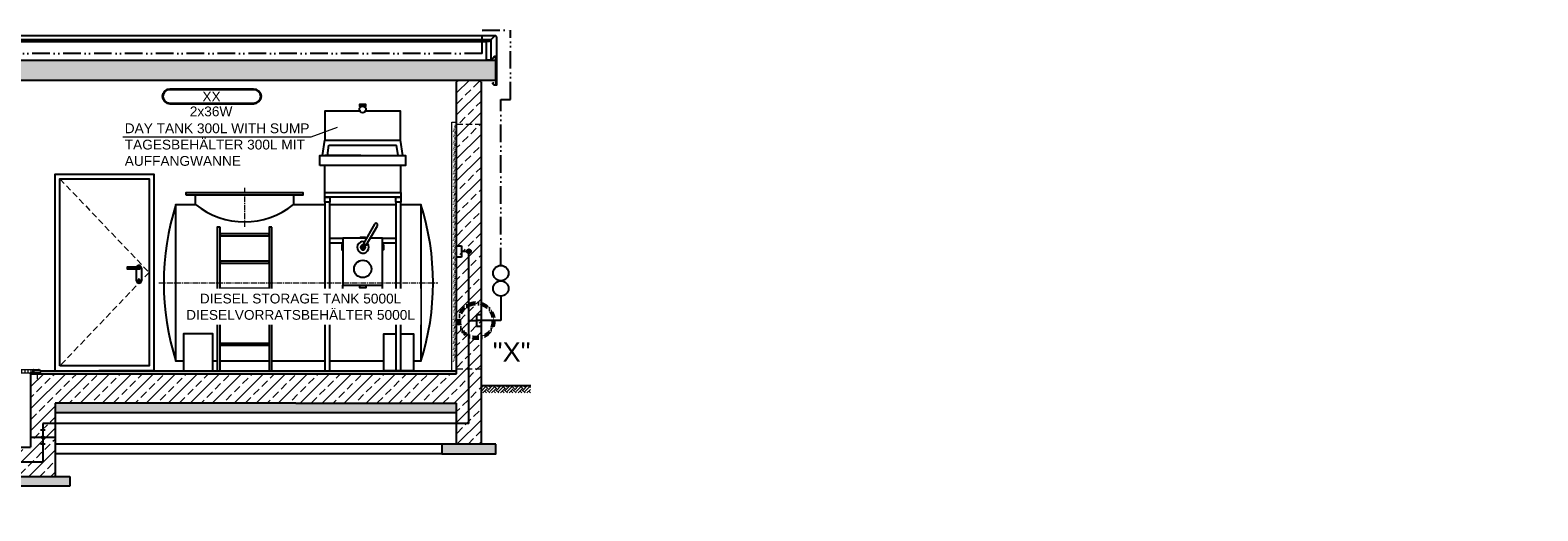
# Model space of a CAD drawing. Header units: millimetres. Extents: x -34778 to 7823654, y -4566 to 50989.
# Tile 12 of 29: x -18847 to -3453, y 23622 to 28535. Entities that reach past the tile are written whole.
import ezdxf

# ---------------------------------------------------------------- set-up
doc = ezdxf.new("R2010")
doc.units = ezdxf.units.MM
for name, pattern in [('ACAD_ISO12W100', [21, 12, -3, 0, -3, 0, -3]), ('DASHDOT', [25.4, 12.7, -6.35, 0, -6.35]), ('HIDDEN', [9.525, 6.35, -3.175]), ('JIS_02_0.7', [1.35, 0.75, -0.6]), ('MITTE2', [28.575, 19.05, -3.175, 3.175, -3.175])]:
    doc.linetypes.add(name, pattern=pattern)
for name, color, linetype, lineweight in [('Beleuchtung', 5, 'ACAD_ISO12W100', 35), ('Trennstelle', 36, 'Continuous', 35), ('verz. Bandstahl 30x3_5mm im Beton', 5, 'GRENZE1', 35), ('verz. Rundstahl 8mm', 6, 'ACAD_ISO12W100', 35)]:
    doc.layers.add(name, color=color, linetype=linetype, lineweight=lineweight)
doc.layers.add('Beschriftung', color=7, linetype='Continuous')
doc.layers.add('Lagertank', color=253, linetype='Continuous')
doc.styles.add('LBB3.5M1000', font='isocp.shx', dxfattribs={"height": 3.5})
doc.linetypes.add('GRENZE1', pattern='A,6.35,-2.54,[133,ltypeshp.shx,S=2.54,R=0,X=-2.54,Y=0],-2.54,25.4', length=36.83)
pattern_1 = [(45, (-32393.07, 49280.86), (-112.2532, 112.2532), []), (45, (-32280.81, 49280.86), (-112.2532, 112.2532), [79.375, -39.6875])]

msp = doc.modelspace()

# ---------------------------------------------------------------- hatches: boundary and pattern name
at = {"lineweight": 5}
h = msp.add_hatch(dxfattribs=at)
h.set_pattern_fill('ANSI33', color=256, scale=25)
h.set_pattern_definition([(45, (-23318.07, 27874.83), (-112.2532, 112.2532), []), (45, (-23205.81, 27874.83), (-112.2532, 112.2532), [79.375, -39.6875])])
h.paths.add_polyline_path([(-24073.068, 28024.569), (-24073.068, 27524.344), (-23673.068, 27524.344), (-23673.068, 28024.569), (-14093.068, 28024.569), (-14093.068, 28225.307), (-32543.068, 28225.307), (-32543.068, 28024.569), (-28213.068, 28024.569), (-28213.068, 27524.344), (-27813.068, 27524.344), (-27813.068, 28024.569)])
h = msp.add_hatch(dxfattribs=at)
h.set_pattern_fill('ANSI33', color=256, scale=25)
h.set_pattern_definition(pattern_1)
h.paths.add_polyline_path([(-18713.068, 24469.702), (-18713.068, 24473.222), (-18718.068, 24473.222), (-18718.068, 24469.702)], flags=17)
edge = h.paths.add_edge_path()
edge.add_line((-18593.068, 24373.569), (-18707.715, 24373.569))
edge.add_arc((-18718.068, 24373.569), 10.353, -180, 0, ccw=False)
edge.add_line((-18728.42, 24373.569), (-18843.068, 24373.569))
edge.add_line((-18843.068, 24373.569), (-18843.068, 24273.569))
edge.add_line((-18843.068, 24273.569), (-18851.068, 24273.569))
edge.add_line((-18851.068, 24273.569), (-19485.068, 24273.569))
edge.add_line((-19485.068, 24273.569), (-19493.068, 24273.569))
edge.add_line((-19493.068, 24273.569), (-19493.068, 28004.569))
edge.add_line((-19493.068, 28004.569), (-19513.068, 28024.569))
edge.add_line((-19513.068, 28024.569), (-19723.068, 28024.569))
edge.add_line((-19723.068, 28024.569), (-19743.068, 28004.569))
edge.add_line((-19743.068, 28004.569), (-19743.068, 23621.569))
edge.add_line((-19743.068, 23621.569), (-19628.42, 23621.569))
edge.add_arc((-19618.068, 23621.569), 10.353, 0, 180, ccw=False)
edge.add_line((-19607.715, 23621.569), (-19493.068, 23621.569))
edge.add_line((-19493.068, 23621.569), (-19493.068, 23973.569))
edge.add_line((-19493.068, 23973.569), (-18593.068, 23973.569))
edge.add_line((-18593.068, 23973.569), (-18593.068, 24373.569))
h.paths.add_polyline_path([(-18718.068, 24302.075), (-18718.068, 24298.555), (-18713.068, 24298.555), (-18693.068, 24302.075)], flags=16)
h.paths.add_polyline_path([(-19618.068, 23693.063), (-19618.068, 23696.583), (-19623.068, 23696.583), (-19643.068, 23693.063)], flags=16)
h = msp.add_hatch(dxfattribs=at)
h.set_pattern_fill('ANSI31', color=256, angle=90)
h.set_pattern_definition([(135, (-32393.0677, 48758.3294), (-2.24506403, -2.24506403), [])])
h.paths.add_polyline_path([(-18843.068, 25028.569), (-18743.068, 25028.569), (-18743.068, 25033.569), (-18843.068, 25033.569)])
h = msp.add_hatch(dxfattribs=at)
h.set_pattern_fill('NET3', color=256, scale=0.5)
h.set_pattern_definition([(0, (-32393.0677, 48758.3294), (0, 1.5875), []), (60, (-32393.0677, 48758.3294), (-1.37481533, 0.79375), []), (120, (-32393.0677, 48758.3294), (-1.37481533, -0.79375), [])])
h.paths.add_polyline_path([(-18743.068, 25028.569), (-18843.068, 25028.569), (-18843.068, 25023.569), (-18743.068, 25023.569)])
h = msp.add_hatch(color=256)
h.dxf.hatch_style = 1
h.paths.add_polyline_path([(-18813.068, 25038.569), (-18818.068, 25033.569), (-18813.068, 25033.569)])
h.paths.add_polyline_path([(-18808.068, 25038.569), (-18808.068, 25033.569), (-18803.068, 25033.569)])
h = msp.add_hatch(dxfattribs=at)
h.set_pattern_fill('ANSI31', color=256)
h.set_pattern_definition([(45, (-32393.0677, 48758.3294), (-2.24506403, 2.24506403), [])])
h.paths.add_polyline_path([(-18813.068, 25033.569), (-18808.068, 25033.569), (-18808.068, 25063.569), (-18813.068, 25063.569)])
h = msp.add_hatch(dxfattribs=at)
h.set_pattern_fill('ANSI36', color=256, scale=5)
h.set_pattern_definition([(45, (-32393.068, 48758.33), (8.41899, 30.86963), [39.6875, -7.9375, 0, -7.9375])])
h.paths.add_polyline_path([(-14493.068, 25053.569), (-18738.068, 25053.569, -0.131652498), (-18743.068, 25054.909), (-18755.747, 25062.229, 0.131652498), (-18760.747, 25063.569), (-18808.068, 25063.569), (-18808.068, 25038.569), (-18803.068, 25033.569), (-18743.068, 25033.569), (-18743.068, 25028.569), (-18743.068, 25023.569), (-14493.068, 25023.569)])
h = msp.add_hatch(dxfattribs=at)
h.set_pattern_fill('EARTH', color=256, scale=10, angle=45)
h.set_pattern_definition([(45, (-31650.06, 48979.884), (7e-15, 89.80256), [63.5, -63.5]), (45, (-31666.9, 48996.72), (7e-15, 89.80256), [63.5, -63.5]), (45, (-31683.74, 49013.56), (7e-15, 89.80256), [63.5, -63.5]), (135, (-31683.74, 49024.785), (-89.80256, 7e-15), [63.5, -63.5]), (135, (-31666.9, 49041.62), (-89.80256, 7e-15), [63.5, -63.5]), (135, (-31650.06, 49058.46), (-89.80256, 7e-15), [63.5, -63.5])])
h.paths.add_polyline_path([(-14243.068, 24903.569), (-13738.8, 24903.569), (-13738.8, 24826.226), (-14243.068, 24826.226)])
h = msp.add_hatch(dxfattribs=at)
h.set_pattern_fill('ANSI33', color=256, scale=25)
h.set_pattern_definition([(45, (-34853.07, 40517.07), (-112.2532, 112.2532), []), (45, (-34740.81, 40517.07), (-112.2532, 112.2532), [79.375, -39.6875])])
h.paths.add_polyline_path([(-18728.42, 24373.569, 1), (-18707.715, 24373.569, 1)])
at = {"layer": 'Beschriftung', "lineweight": 18}
h = msp.add_hatch(dxfattribs=at)
h.set_pattern_fill('ANSI31', color=256, scale=10, angle=45)
h.set_pattern_definition([(90, (-32393.068, 48850.283), (-31.75, 5e-15), [])])
h.paths.add_polyline_path([(-19492.068, 25033.569), (-18818.068, 25033.569), (-18818.068, 25063.569), (-19492.068, 25063.569)])
at = {"layer": 'Beschriftung', "lineweight": 5}
h = msp.add_hatch(dxfattribs=at)
h.set_pattern_fill('BETON_UNBEWEHRT', color=256, scale=200, angle=90, pattern_type=2)
h.set_pattern_definition([(135, (-32393.07, 48793.685), (-35.35534, -35.35534), [25, -12.5])])
h.paths.add_polyline_path([(-18443.068, 23973.569), (-19493.068, 23973.569), (-19493.068, 23873.569), (-18443.068, 23873.569)])
h.paths.add_polyline_path([(-14493.068, 24723.569), (-16133.068, 24723.569), (-18593.068, 24723.569), (-18593.068, 24623.569), (-16133.068, 24623.569), (-14493.068, 24623.569)])
h.paths.add_polyline_path([(-14093.068, 24303.569), (-14643.068, 24303.569), (-14643.068, 24203.569), (-14093.068, 24203.569)])
at = {"layer": 'verz. Bandstahl 30x3_5mm im Beton', "lineweight": -3, "ltscale": 20}
h = msp.add_hatch(color=256, dxfattribs=at)
h.dxf.hatch_style = 1
edge = h.paths.add_edge_path()
edge.add_arc((-14368, 26273.569), 21.435, 180, 540, ccw=False)

# ---------------------------------------------------------------- linework, layer by layer
at = {"lineweight": -3}
for p, q in [((-22900.568, 28478.222), (-14098.067, 28478.222)), ((-22882.954, 28440.332), (-14138.933, 28440.332)), ((-14159.99, 28417.973), (-22860.594, 28417.973)), ((-14188.082, 28415.972), (-22858.593, 28415.972)), ((-14188.082, 28229.46), (-14188.082, 28417.973)), ((-14138.933, 28230.934), (-14138.933, 28440.332))]:
    msp.add_line(p, q, dxfattribs=at)
for p, q in [((-14159.99, 28417.973), (-14106.803, 28474.449)), ((-14086.067, 28466.222), (-14086.067, 28256.824)), ((-14093.068, 28071.07), (-14093.068, 28265.485)), ((-14493.068, 28004.569), (-14473.068, 28024.569)), ((-14243.068, 28004.569), (-14263.068, 28024.569)), ((-17760.655, 25973.569), (-17760.655, 26093.569)), ((-17710.655, 26103.569), (-17710.655, 25973.569)), ((-18843.068, 25023.569), (-18843.068, 25028.569)), ((-18843.068, 25023.569), (-14493.068, 25023.569)), ((-18843.068, 25023.569), (-18843.068, 24273.569)), ((-18813.068, 25038.569), (-18818.068, 25033.569)), ((-18808.068, 25063.569), (-18760.747, 25063.569)), ((-18808.068, 25038.569), (-18803.068, 25033.569)), ((-18755.747, 25062.229), (-18743.068, 25054.909)), ((-18743.068, 25028.569), (-18743.068, 25023.569)), ((-18738.068, 25053.569), (-14493.068, 25053.569)), ((-18593.068, 25053.569), (-18326.18, 25053.569)), ((-14243.068, 24903.569), (-13735.371, 24903.569)), ((-16133.068, 24723.569), (-18593.068, 24723.569)), ((-18593.068, 24723.569), (-18593.068, 23973.569)), ((-16133.068, 24723.569), (-14493.068, 24723.569)), ((-14493.068, 24303.569), (-14493.068, 24723.569)), ((-14243.068, 24723.569), (-14243.068, 24303.569)), ((-16133.068, 24623.569), (-18593.068, 24623.569)), ((-14493.068, 24623.569), (-16133.068, 24623.569)), ((-18843.068, 24373.569), (-18728.42, 24373.569)), ((-18693.068, 24445.063), (-18743.068, 24445.063)), ((-18713.068, 24473.222), (-18723.068, 24473.222)), ((-18713.068, 24469.702), (-18723.068, 24469.702)), ((-18713.068, 24466.182), (-18723.068, 24466.182)), ((-18713.068, 24462.662), (-18723.068, 24462.662)), ((-18713.068, 24459.142), (-18723.068, 24459.142)), ((-18713.068, 24455.623), (-18723.068, 24455.623)), ((-18713.068, 24452.103), (-18723.068, 24452.103)), ((-18713.068, 24448.583), (-18723.068, 24448.583)), ((-18718.068, 24473.569), (-18718.068, 24383.921)), ((-18707.715, 24373.569), (-18593.068, 24373.569)), ((-19493.068, 24273.569), (-18843.068, 24273.569)), ((-18693.068, 24302.075), (-18743.068, 24302.075)), ((-18713.068, 24298.555), (-18723.068, 24298.555)), ((-18713.068, 24295.035), (-18723.068, 24295.035)), ((-18713.068, 24291.515), (-18723.068, 24291.515)), ((-18713.068, 24287.995), (-18723.068, 24287.995)), ((-18713.068, 24284.475), (-18723.068, 24284.475)), ((-18713.068, 24280.955), (-18723.068, 24280.955)), ((-18713.068, 24277.435), (-18723.068, 24277.435)), ((-18713.068, 24273.916), (-18723.068, 24273.916)), ((-14643.068, 24303.569), (-18593.068, 24303.569)), ((-14643.068, 24203.569), (-18593.068, 24203.569)), ((-14243.068, 24303.569), (-14493.068, 24303.569)), ((-19493.068, 23973.569), (-18443.068, 23973.569)), ((-18443.068, 23873.569), (-19493.068, 23873.569)), ((-18443.068, 23973.569), (-18443.068, 23873.569))]:
    msp.add_line(p, q)
at = {"linetype": 'JIS_02_0.7', "lineweight": 9, "ltscale": 10}
for p, q in [((-14508.917, 27562.64), (-14527.218, 27494.339)), ((-14508.917, 27500.849), (-14527.218, 27432.548)), ((-14508.917, 27439.058), (-14527.218, 27370.757)), ((-14508.917, 27377.268), (-14527.218, 27308.966)), ((-14508.917, 27315.477), (-14527.218, 27247.176)), ((-14508.917, 27253.686), (-14527.218, 27185.385)), ((-14508.917, 27191.895), (-14527.218, 27123.594)), ((-14508.917, 27130.104), (-14527.218, 27061.803)), ((-14508.917, 27068.314), (-14527.218, 27000.012)), ((-14508.917, 27006.523), (-14527.218, 26938.222)), ((-14508.917, 26944.732), (-14527.218, 26876.431)), ((-14508.917, 26882.941), (-14527.218, 26814.64)), ((-14508.917, 26821.15), (-14527.218, 26752.849)), ((-14508.917, 26759.36), (-14527.218, 26691.058)), ((-14508.917, 26697.569), (-14527.218, 26629.268)), ((-14508.917, 26635.778), (-14527.218, 26567.477)), ((-14508.917, 26573.987), (-14527.218, 26505.686)), ((-14508.917, 26512.196), (-14527.218, 26443.895)), ((-14508.917, 26450.406), (-14527.218, 26382.104)), ((-14508.917, 26388.615), (-14527.218, 26320.314)), ((-14508.917, 26326.824), (-14527.218, 26258.523)), ((-14508.917, 26265.033), (-14527.218, 26196.732)), ((-14508.917, 26203.242), (-14527.218, 26134.941)), ((-14508.917, 26141.452), (-14527.218, 26073.15)), ((-14508.917, 26079.661), (-14527.218, 26011.36)), ((-14508.917, 26017.87), (-14527.218, 25949.569)), ((-14508.917, 25956.079), (-14527.218, 25887.778)), ((-14508.917, 25894.288), (-14527.218, 25825.987)), ((-14508.917, 25832.498), (-14527.218, 25764.196)), ((-14508.917, 25770.707), (-14527.218, 25702.406)), ((-14508.917, 25708.916), (-14527.218, 25640.615)), ((-14508.917, 25647.125), (-14527.218, 25578.824)), ((-14508.917, 25585.334), (-14527.218, 25517.033)), ((-14508.917, 25523.544), (-14527.218, 25455.242)), ((-14508.917, 25461.753), (-14527.218, 25393.452)), ((-14508.917, 25399.962), (-14527.218, 25331.661)), ((-14508.917, 25338.171), (-14527.218, 25269.87)), ((-14508.917, 25276.38), (-14527.218, 25208.079)), ((-14508.917, 25214.59), (-14527.218, 25146.288))]:
    msp.add_line(p, q, dxfattribs=at)
at = {"linetype": 'HIDDEN', "lineweight": 18, "ltscale": 10}
for p, q in [((-14493.068, 27573.569), (-14243.068, 27573.569)), ((-18543.068, 27013.569), (-17633.068, 26058.569)), ((-17633.068, 26058.569), (-18543.068, 25103.569)), ((-14493.068, 25073.569), (-14243.068, 25073.569))]:
    msp.add_line(p, q, dxfattribs=at)
at = {"linetype": 'MITTE2', "lineweight": 18}
msp.add_line((-18775.568, 25036.762), (-18775.568, 24967.948), dxfattribs=at)
for points in [[(-24073.068, 28024.569), (-24073.068, 27524.344), (-23673.068, 27524.344), (-23673.068, 28024.569), (-14093.068, 28024.569), (-14093.068, 28225.307), (-32543.068, 28225.307), (-32543.068, 28024.569), (-28213.068, 28024.569), (-28213.068, 27524.344), (-27813.068, 27524.344), (-27813.068, 28024.569), (-24073.068, 28024.569)], [(-18593.068, 25053.569), (-18593.068, 27063.569), (-17583.068, 27063.569), (-17583.068, 25053.569), (-18144.837, 25053.569)], [(-18543.068, 25103.569), (-18543.068, 27013.569), (-17633.068, 27013.569), (-17633.068, 25103.569), (-18543.068, 25103.569)], [(-17735.655, 26113.569), (-17855.655, 26113.569), (-17855.655, 26093.569), (-17735.655, 26093.569)], [(-17740.655, 25963.569), (-17740.655, 25983.569)], [(-17730.655, 25983.569), (-17730.655, 25963.569)]]:
    msp.add_lwpolyline(points)
msp.add_lwpolyline([(-14122.209, 27988.258), (-14108.067, 27974.116), (-14088.067, 27974.116), (-14088.067, 28256.824, 0.679078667), (-14105.347, 28263.68), (-14138.045, 28228.96), (-14188.022, 28227.46), (-14188.082, 28229.46), (-14138.933, 28230.934), (-14106.803, 28265.051, -0.679078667), (-14086.067, 28256.824), (-14086.067, 27972.116), (-14108.896, 27972.116), (-14125.038, 27988.258), (-14116.552, 27996.743), (-14115.138, 27995.329)], format="xyb", close=True)
at = {"lineweight": 9}
msp.add_lwpolyline([(-14543.068, 27593.569), (-14493.068, 27593.569), (-14493.068, 25053.569), (-14543.068, 25053.569)], close=True, dxfattribs=at)
for points in [[(-16908.054, 25873.569), (-16408.054, 25873.569), (-16408.054, 25893.569), (-16908.054, 25893.569)], [(-18843.068, 25028.569), (-18743.068, 25028.569), (-18743.068, 25033.569), (-18843.068, 25033.569)], [(-18813.068, 25033.569), (-18808.068, 25033.569), (-18808.068, 25063.569), (-18813.068, 25063.569)], [(-14093.068, 24303.569), (-14643.068, 24303.569), (-14643.068, 24203.569), (-14093.068, 24203.569)]]:
    msp.add_lwpolyline(points, close=True)
at = {"lineweight": 18}
msp.add_lwpolyline([(-19492.068, 25033.569), (-18818.068, 25033.569), (-18818.068, 25063.569), (-19492.068, 25063.569)], close=True, dxfattribs=at)
msp.add_circle((-18718.068, 24373.569), 10.353)
for centre, radius, start, end in [((-14098.067, 28466.222), 12, 360, 136.718358), ((-17735.655, 26103.569), 25, 0, 156.4218215), ((-17735.655, 26103.569), 10, 270, 90), ((-17735.655, 25973.569), 25, 180, 0), ((-17735.655, 25983.569), 5, 0, 180), ((-17735.655, 25963.569), 5, 180, 0), ((-18760.747, 25053.569), 10, 60, 90), ((-18738.068, 25063.569), 10, 240, 270)]:
    msp.add_arc(centre, radius, start, end)
at = {"layer": 'Beleuchtung', "linetype": 'Continuous', "ltscale": 10}
msp.add_lwpolyline([(-17418.068, 27782.678, -1), (-17418.068, 27932.678), (-16568.068, 27932.678, -1), (-16568.068, 27782.678)], format="xyb", close=True, dxfattribs=at)
at = {"layer": 'Beschriftung', "lineweight": 5}
for p, q in [((-17900.58, 27445.127), (-15977.598, 27445.127)), ((-15977.598, 27445.127), (-15707.563, 27541.533))]:
    msp.add_line(p, q, dxfattribs=at)
at = {"layer": 'Lagertank'}
for p, q in [((-15862.535, 27253.435), (-15838.964, 27409.354)), ((-15040.849, 27253.435), (-15064.42, 27409.354)), ((-15469.964, 27253.435), (-15838.964, 27253.435)), ((-15812.535, 27253.435), (-15796.523, 27359.354)), ((-15796.523, 27359.354), (-15106.861, 27359.354)), ((-15090.849, 27253.435), (-15106.861, 27359.354)), ((-15838.964, 26876.608), (-15838.964, 27151.91)), ((-15063.964, 26876.608), (-15063.964, 27151.91)), ((-17158.054, 26751.267), (-17158.054, 26851.267)), ((-16158.054, 26851.267), (-16158.054, 26751.267)), ((-15063.964, 26826.608), (-15838.964, 26826.608)), ((-15413.418, 26408.735), (-15653.955, 26408.735)), ((-15653.955, 26408.735), (-15653.955, 25929.027)), ((-15248.973, 26408.735), (-15375.1, 26408.735)), ((-15248.973, 25929.027), (-15248.973, 26408.735)), ((-15653.955, 25929.027), (-15248.973, 25929.027)), ((-15653.955, 25695.442), (-15653.955, 25929.027)), ((-15248.973, 25695.442), (-15248.973, 25929.027)), ((-15653.955, 25695.442), (-15248.973, 25695.442)), ((-15653.955, 25662.693), (-15653.955, 25695.442)), ((-15248.973, 25662.693), (-15653.955, 25662.693)), ((-15248.973, 25695.442), (-15248.973, 25662.693))]:
    msp.add_line(p, q, dxfattribs=at)
at = {"layer": 'Lagertank', "linetype": 'MITTE2', "lineweight": 18, "ltscale": 3}
for p, q in [((-16658.054, 26921.267), (-16658.054, 26525.767)), ((-17533.068, 25951.267), (-14683.068, 25951.267))]:
    msp.add_line(p, q, dxfattribs=at)
at = {"layer": 'Lagertank'}
for points in [[(-15485.671, 27774.599), (-15485.671, 27774.599), (-15485.671, 27759.004), (-15418.168, 27759.004), (-15418.168, 27774.599), (-15485.671, 27774.599)], [(-15469.964, 27707.004), (-15838.964, 27707.004), (-15838.964, 27409.354), (-15064.42, 27409.354)], [(-15064.42, 27409.354), (-15064.42, 27409.354), (-15064.42, 27707.004), (-15433.876, 27707.004)], [(-15013.964, 27253.435), (-15013.964, 27253.435), (-15013.964, 27151.91), (-15888.964, 27151.91)], [(-15888.964, 27151.91), (-15888.964, 27151.91), (-15888.964, 27253.435), (-15013.964, 27253.435)], [(-17281.784, 25151.267), (-17358.054, 25151.267), (-17358.053, 26751.267), (-17158.054, 26751.267)], [(-16158.054, 26751.267), (-15838.964, 26751.267)], [(-15788.964, 25400.844), (-15788.964, 26776.345), (-15838.964, 26776.345), (-15838.964, 25400.844)], [(-15788.964, 26751.267), (-15113.964, 26751.267)], [(-15063.964, 26751.267), (-14858.082, 26751.267), (-14858.082, 25151.267), (-14934.351, 25151.267)], [(-15330.26, 26552.768), (-15444.806, 26354.369), (-15416.067, 26337.777), (-15301.521, 26536.176)], [(-15653.955, 26358.735), (-15788.964, 26358.735), (-15788.964, 26408.735), (-15653.955, 26408.735)], [(-15248.973, 26408.735), (-15113.964, 26408.735), (-15113.964, 26358.735), (-15248.973, 26358.735)], [(-15432.351, 25883.953), (-15427.945, 25883.953), (-15427.945, 25879.301), (-15432.351, 25879.301)], [(-15653.955, 25662.693), (-15788.964, 25662.693), (-15788.964, 25712.693), (-15653.955, 25712.693)], [(-15248.973, 25712.693), (-15113.964, 25712.693), (-15113.964, 25662.693), (-15248.973, 25662.693)], [(-15838.964, 25400.844), (-15838.964, 25053.569), (-15788.964, 25053.569), (-15788.964, 25400.844)], [(-15063.964, 25432.145), (-14934.351, 25432.145), (-14934.351, 25053.569), (-15234.351, 25053.569), (-15234.351, 25278.937)], [(-15234.351, 25278.937), (-15234.351, 25432.145), (-15113.964, 25432.145)], [(-16938.054, 25151.267), (-16981.784, 25151.267)], [(-16408.054, 25151.267), (-16908.054, 25151.267)], [(-15838.964, 25151.267), (-16378.054, 25151.267)], [(-15234.351, 25151.267), (-15788.964, 25151.267)]]:
    msp.add_lwpolyline(points, dxfattribs=at)
for points in [[(-17258.054, 26851.267), (-16058.054, 26851.267), (-16058.054, 26871.267), (-17258.054, 26871.267)], [(-15838.964, 26876.608), (-15063.964, 26876.608), (-15063.964, 26826.608), (-15838.964, 26826.608)], [(-15838.964, 26826.608), (-15788.964, 26826.608), (-15788.964, 26776.608), (-15838.964, 26776.608)], [(-15113.964, 26826.608), (-15063.964, 26826.608), (-15063.964, 26776.608), (-15113.964, 26776.608)], [(-15063.964, 26776.345), (-15113.964, 26776.345), (-15113.964, 25053.569), (-15063.964, 25053.569)], [(-16908.054, 26519.398), (-16938.054, 26519.398), (-16938.054, 25053.569), (-16908.054, 25053.569)], [(-16378.054, 26519.398), (-16408.054, 26519.398), (-16408.054, 25053.569), (-16378.054, 25053.569)], [(-16908.054, 26433.569), (-16408.054, 26433.569), (-16408.054, 26453.569), (-16908.054, 26453.569)], [(-15653.955, 26290.095), (-15653.955, 26338.819), (-15665.211, 26338.819), (-15665.211, 26290.095)], [(-15427.102, 26408.735), (-15475.826, 26408.735), (-15475.826, 26419.991), (-15427.102, 26419.991)], [(-15461.027, 26312.505), (-15444.212, 26302.797), (-15422.029, 26341.219), (-15438.844, 26350.928)], [(-15248.973, 26290.095), (-15248.973, 26338.819), (-15237.716, 26338.819), (-15237.716, 26290.095)], [(-16908.054, 26153.569), (-16408.054, 26153.569), (-16408.054, 26173.569), (-16908.054, 26173.569)], [(-15481.835, 25929.027), (-15421.093, 25929.027), (-15421.093, 25902.505), (-15481.835, 25902.505)], [(-15470.577, 25902.505), (-15432.351, 25902.505), (-15432.351, 25878.252), (-15470.577, 25878.252)], [(-15463.076, 25878.252), (-15439.851, 25878.252), (-15439.851, 25842.351), (-15463.076, 25842.351)], [(-15579.951, 25695.442), (-15322.977, 25695.442), (-15322.977, 25806.873), (-15579.951, 25806.873)], [(-16908.054, 25593.569), (-16408.054, 25593.569), (-16408.054, 25613.569), (-16908.054, 25613.569)], [(-17281.784, 25053.569), (-16981.784, 25053.569), (-16981.784, 25432.145), (-17281.784, 25432.145)], [(-16908.054, 25313.569), (-16408.054, 25313.569), (-16408.054, 25333.569), (-16908.054, 25333.569)]]:
    msp.add_lwpolyline(points, close=True, dxfattribs=at)
for centre, radius in [((-15451.92, 27723.78), 33.752), ((-15451.464, 26093.959), 88.967), ((-15448.69, 26314.457), 4.939)]:
    msp.add_circle(centre, radius, dxfattribs=at)
for centre, radius, start, end in [((-14860.851, 25951.267), 2622.216, 162.2366973, 197.7633027), ((-16658.054, 27375.767), 800, 231.317811, 308.682189), ((-17355.284, 25951.267), 2622.216, 342.2366973, 17.7633027), ((-15315.891, 26544.472), 16.592, 330, 150), ((-15448.69, 26314.457), 59.297, 76.249195, 43.750805), ((-15448.69, 26314.457), 24.855, 82.9921966, 37.0078034)]:
    msp.add_arc(centre, radius, start, end, dxfattribs=at)
at = {"layer": 'Trennstelle', "lineweight": -3}
msp.add_circle((-14041.404, 26051.616), 78.534, dxfattribs=at)
at = {"layer": 'verz. Bandstahl 30x3_5mm im Beton', "lineweight": -3, "ltscale": 20}
for p, q in [((-14493, 26331.802), (-14444.596, 26331.802)), ((-14444.596, 26331.802), (-14444.596, 26215.336)), ((-14444.596, 26215.336), (-14493, 26215.336)), ((-14368, 26273.569), (-14444.596, 26273.569)), ((-14368.068, 24513.569), (-18718.068, 24513.569)), ((-18718.068, 24513.569), (-18718.068, 24123.569)), ((-18718.068, 24363.216), (-18718.068, 24273.569)), ((-19618.068, 24123.569), (-18718.068, 24123.569))]:
    msp.add_line(p, q, dxfattribs=at)
msp.add_circle((-14368, 26273.569), 21.435, dxfattribs=at)
at = {"layer": 'verz. Rundstahl 8mm', "lineweight": -3, "ltscale": 15}
for p, q in [((-14232.541, 28296.934), (-14232.541, 28534.705)), ((-14232.541, 28534.705), (-13941.415, 28534.705)), ((-13941.472, 27825.723), (-13941.415, 28534.705)), ((-14232.541, 28296.934), (-32403.594, 28296.934)), ((-14041.404, 26130.15), (-14041.404, 27825.723)), ((-14041.404, 27825.723), (-13941.404, 27825.723))]:
    msp.add_line(p, q, dxfattribs=at)

# ---------------------------------------------------------------- texts
at = {"layer": 'Beleuchtung', "char_height": 100, "attachment_point": 1, "style": 'LBB3.5M1000'}
for s, width, insert in [('{\\fArial|b0|i0|c0|p34;XX}', 199.19797, (-17088.385, 27905.512)), ('{\\fArial|b0|i0|c0|p34;2x36W}', 465.48426, (-17217.179, 27754.204))]:
    msp.add_mtext_dynamic_manual_height_columns(s, width=width, gutter_width=17.5, heights=[0], dxfattribs=dict(at, insert=insert))
at = {"layer": 'Beschriftung', "insert": (-17881.487, 27581.46), "char_height": 100, "attachment_point": 1, "style": 'LBB3.5M1000'}
msp.add_mtext_dynamic_manual_height_columns('{\\fArial|b0|i0|c0|p34;DAY TANK 300L WITH SUMP\\PTAGESBEHÄLTER 300L MIT\\PAUFFANGWANNE}', width=1903.88844, gutter_width=17.5, heights=[0], dxfattribs=at)

# ---------------------------------------------------------------- next in the draw order: texts
at = {"layer": 'Beschriftung', "insert": (-17274.181, 25841.263), "char_height": 100, "attachment_point": 1, "style": 'LBB3.5M1000', "bg_fill": 3, "box_fill_scale": 1.5, "bg_fill_color": 256, "bg_fill_transparency": 0}
msp.add_mtext_dynamic_manual_height_columns('\\pi159.16;{\\fArial|b0|i0|c0|p34;DIESEL STORAGE TANK 5000L\\P\\pi19.389;DIESELVORRATSBEHÄLTER 5000L}', width=2360.06015, gutter_width=17.5, heights=[0], dxfattribs=at)

# ---------------------------------------------------------------- next in the draw order: hatches: boundary and pattern name
at = {"lineweight": 5}
h = msp.add_hatch(dxfattribs=at)
h.set_pattern_fill('ANSI33', color=256, scale=25)
h.set_pattern_definition(pattern_1)
h.paths.add_polyline_path([(-18713.068, 24469.702), (-18713.068, 24473.222), (-18718.068, 24473.222), (-18718.068, 24469.702)], flags=16)
edge = h.paths.add_edge_path()
edge.add_line((-17911.851, 24723.569), (-17911.851, 25023.569))
edge.add_line((-17911.851, 25023.569), (-18843.068, 25023.569))
edge.add_line((-18843.068, 25023.569), (-18843.068, 24373.569))
edge.add_line((-18843.068, 24373.569), (-18728.42, 24373.569))
edge.add_arc((-18718.068, 24373.569), 10.353, 0, 180, ccw=False)
edge.add_line((-18707.715, 24373.569), (-18593.068, 24373.569))
edge.add_line((-18593.068, 24373.569), (-18593.068, 24723.569))
edge.add_line((-18593.068, 24723.569), (-17911.851, 24723.569))
h.paths.add_polyline_path([(-17911.851, 25023.569), (-17911.851, 24723.569), (-14493.068, 24723.569), (-14493.068, 24303.569), (-14243.068, 24303.569), (-14243.068, 28004.569), (-14263.068, 28024.569), (-14473.068, 28024.569), (-14493.068, 28004.569), (-14493.068, 25023.569)])

# ---------------------------------------------------------------- next in the draw order: linework, layer by layer
for p, q in [((-14493.068, 25023.569), (-14493.068, 28004.569)), ((-14243.068, 28004.569), (-14243.068, 24723.569))]:
    msp.add_line(p, q)
at = {"layer": 'Beschriftung', "linetype": 'DASHDOT', "lineweight": 60, "ltscale": 5}
msp.add_circle((-14291.404, 25566.014), 177.001, dxfattribs=at)
at = {"layer": 'Trennstelle', "lineweight": -3}
for p, q in [((-14041.404, 25816.014), (-14041.404, 25566.014)), ((-14041.404, 25566.014), (-14291.404, 25566.014))]:
    msp.add_line(p, q, dxfattribs=at)
msp.add_circle((-14041.404, 25894.548), 78.534, dxfattribs=at)
at = {"layer": 'verz. Bandstahl 30x3_5mm im Beton', "lineweight": -3, "ltscale": 20}
for p, q in [((-14368.068, 24513.569), (-14368.068, 26273.569)), ((-14368, 25566.014), (-14291.404, 25566.014)), ((-14243, 25624.247), (-14291.404, 25624.247)), ((-14291.404, 25624.247), (-14291.404, 25507.781)), ((-14291.404, 25507.781), (-14243, 25507.781))]:
    msp.add_line(p, q, dxfattribs=at)

# ---------------------------------------------------------------- next in the draw order: texts
at = {"layer": 'Beschriftung', "insert": (-14123.544, 25345.22), "char_height": 200, "attachment_point": 1, "style": 'LBB3.5M1000'}
msp.add_mtext_dynamic_manual_height_columns('{\\fArial|b0|i0|c0|p34;"X"}', width=221.06718, gutter_width=17.5, heights=[0], dxfattribs=at)

doc.saveas('drawing.dxf')
